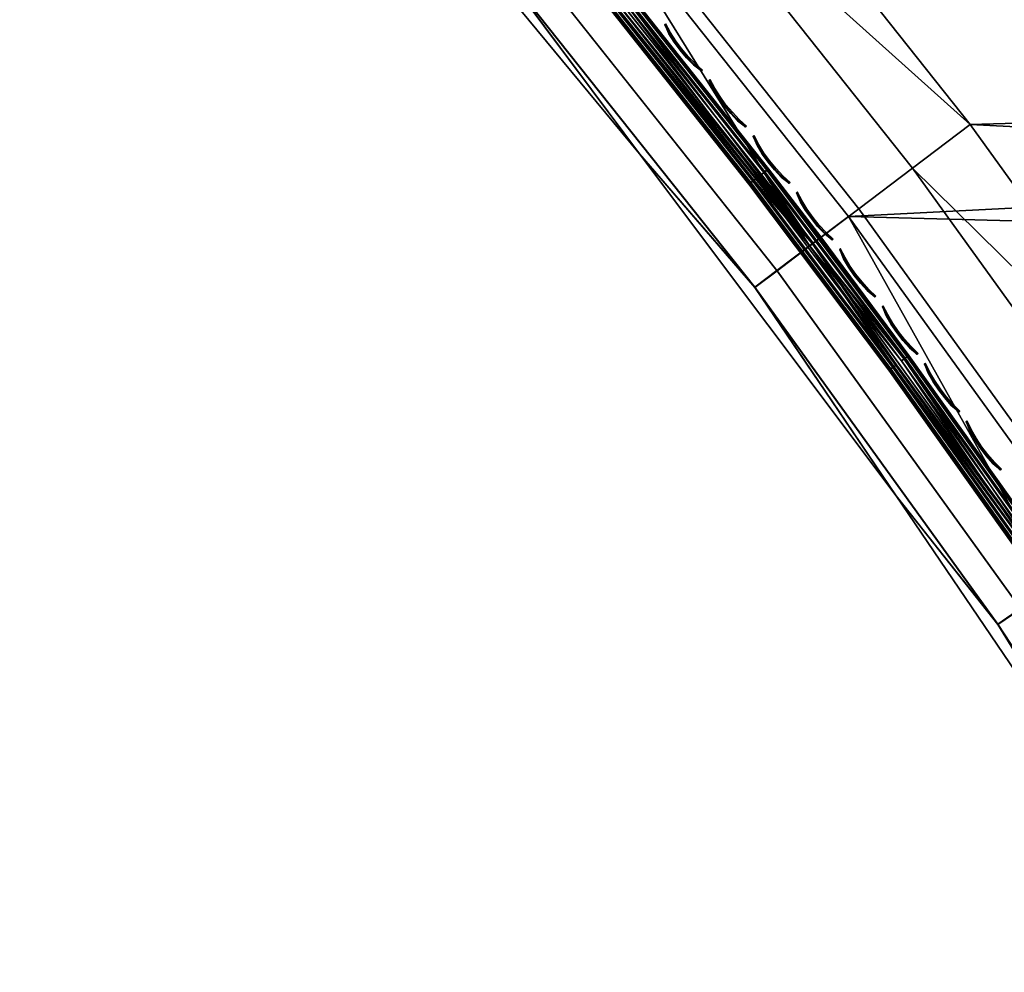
# Model space of a CAD drawing. Header units: inches. Extents: x 0 to 63.6, y -63.6 to 0.
# Tile 151 of 256: x 25.6 to 29.4, y -44.8 to -41.1. Entities that reach past the tile are written whole.
import ezdxf

# ---------------------------------------------------------------- set-up
doc = ezdxf.new("R2010")
doc.units = ezdxf.units.IN
doc.header["$LTSCALE"] = 0.03937
doc.header["$MEASUREMENT"] = 0
for name, color, linetype in [('A-FURN-3-ST', 151, 'Continuous'), ('A-FURN-3-ST-SEAM', 250, 'Continuous'), ('A-FURN-3-STITCH', 15, 'Continuous')]:
    doc.layers.add(name, color=color, linetype=linetype)

msp = doc.modelspace()

# ---------------------------------------------------------------- meshes
at = {"layer": 'A-FURN-3-ST'}
mesh = msp.add_polyface(dxfattribs=at)
corners = [(30.9561, -44.3866, 17.9625), (31.1979, -44.2362, 18), (30.0422, -42.9895, 17.9625), (30.2768, -42.8282, 18), (29.0652, -41.6357, 17.9625), (29.2922, -41.4639, 18), (28.0273, -40.3281, 17.9625), (28.2462, -40.146, 18), (26.9307, -39.0693, 17.9625), (27.141, -38.8774, 18), (26.7347, -39.2481, 17.8526), (27.8234, -40.4977, 17.8526), (28.8537, -41.7958, 17.8526), (29.8236, -43.1398, 17.8526), (30.7308, -44.5267, 17.8526), (26.5664, -39.4017, 17.6778), (27.6482, -40.6434, 17.6778), (28.6721, -41.9333, 17.6778), (29.6358, -43.2688, 17.6778), (30.5374, -44.647, 17.6778), (27.4293, -40.8254, 17.1847), (26.9198, -40.2836, 16.9), (27.9914, -41.5791, 16.9), (28.4451, -42.1052, 17.1847), (29.0006, -42.9237, 16.9), (29.4012, -43.4301, 17.1847), (29.9453, -44.3145, 16.9), (30.2956, -44.7974, 17.1847), (30.3889, -44.7393, 17.45), (29.4918, -43.3678, 17.45), (28.5327, -42.0389, 17.45), (27.5138, -40.7552, 17.45), (26.4372, -39.5195, 17.45), (53.5067, -40.7691, 18), (41.8869, -23.2475, 18), (25.9788, -37.6608, 18), (30.6877, -44.5521, 5), (30.5253, -44.6531, 5.0381), (29.7818, -43.1673, 5), (29.6241, -43.2757, 5.0381), (28.8134, -41.8254, 5), (28.6609, -41.9409, 5.0381), (27.7846, -40.5293, 5), (27.6375, -40.6517, 5.0381), (26.6976, -39.2816, 5), (26.5562, -39.4106, 5.0381), (26.9198, -40.2836, 5.5), (27.4295, -40.8247, 5.3087), (27.9914, -41.5791, 5.5), (28.4451, -42.1043, 5.3087), (29.0006, -42.9237, 5.5), (29.4011, -43.429, 5.3087), (29.9453, -44.3145, 5.5), (30.2955, -44.7961, 5.3087), (30.3875, -44.7388, 5.1464), (29.4904, -43.3676, 5.1464), (28.5315, -42.0388, 5.1464), (27.5128, -40.7554, 5.1464), (26.4364, -39.5199, 5.1464), (54.0589, -40.5344, 5), (25.5546, -38.085, 5), (52.2388, -36.6706, 5)]
mesh.append_faces([[corners[k] for k in face] for face in [(0, 1, 2), (2, 1, 3), (2, 3, 4), (4, 3, 5), (4, 5, 6), (6, 5, 7), (6, 7, 8), (8, 7, 9), (8, 10, 11, 6), (6, 11, 12, 4), (4, 12, 13, 2), (2, 13, 14, 0), (10, 15, 16, 11), (11, 16, 17, 12), (12, 17, 18, 13), (13, 18, 19, 14), (20, 21, 22), (20, 22, 23), (23, 22, 24), (23, 24, 25), (25, 24, 26), (25, 26, 27), (28, 19, 18, 29), (29, 18, 17, 30), (30, 17, 16, 31), (31, 16, 15, 32), (27, 28, 29, 25), (25, 29, 30, 23), (23, 30, 31, 20), (7, 33, 9), (9, 34, 35), (36, 37, 38), (38, 37, 39), (38, 39, 40), (40, 39, 41), (40, 41, 42), (42, 41, 43), (42, 43, 44), (44, 43, 45), (46, 47, 48), (48, 47, 49), (48, 49, 50), (50, 49, 51), (50, 51, 52), (52, 51, 53), (54, 53, 51, 55), (55, 51, 49, 56), (56, 49, 47, 57), (37, 54, 55, 39), (39, 55, 56, 41), (41, 56, 57, 43), (43, 57, 58, 45), (59, 42, 44), (60, 61, 44), (52, 26, 50), (50, 26, 24), (50, 24, 48), (48, 24, 22), (48, 22, 46), (46, 22, 21)]])
mesh = msp.add_polyface(dxfattribs=at)
corners = [(31.1979, -44.2362, 18), (55.0259, -44.7138, 18), (30.2768, -42.8282, 18), (54.3021, -42.7276, 18), (29.2922, -41.4639, 18), (53.5067, -40.7691, 18), (28.2462, -40.146, 18), (27.141, -38.8774, 18), (52.6407, -38.8407, 18), (51.7052, -36.945, 18), (50.7015, -35.0846, 18), (49.6308, -33.2618, 18), (48.4947, -31.4791, 18), (47.2945, -29.7389, 18), (52.8984, -38.7196, 17.9625), (51.9583, -36.8146, 17.9625), (50.9496, -34.945, 17.9625), (49.8738, -33.1133, 17.9625), (48.732, -31.3219, 17.9625), (53.1385, -38.6068, 17.8526), (52.1941, -36.6931, 17.8526), (52.6833, -36.4417, 16.9), (51.6606, -34.5459, 16.9), (52.6499, -36.4586, 17.1847), (51.6278, -34.5641, 17.1847), (51.5319, -34.6178, 17.45), (52.5521, -36.5088, 17.45), (51.3795, -34.7034, 17.6778), (52.3967, -36.5888, 17.6778), (51.1809, -34.815, 17.8526), (50.5696, -32.6885, 16.9), (50.5376, -32.7079, 17.1847), (50.4437, -32.7651, 17.45), (50.2945, -32.8562, 17.6778), (50.1001, -32.975, 17.8526), (52.6833, -36.4417, 5.5), (51.6606, -34.5459, 5.5), (50.5696, -32.6885, 5.5), (55.5937, -44.5201, 5), (29.7818, -43.1673, 5), (54.8625, -42.5133, 5), (28.8134, -41.8254, 5), (54.0589, -40.5344, 5), (27.7846, -40.5293, 5), (26.6976, -39.2816, 5), (52.2388, -36.6706, 5), (53.184, -38.586, 5), (47.7825, -29.3898, 5), (48.9951, -31.1481, 5), (25.5546, -38.085, 5), (50.143, -32.9492, 5), (51.2247, -34.7909, 5), (52.6494, -36.459, 5.3087), (51.6273, -34.5645, 5.3087), (50.5371, -32.7083, 5.3087), (49.1546, -31.0424, 5.0381), (50.3062, -32.8494, 5.0381), (51.3915, -34.6971, 5.0381), (52.4089, -36.583, 5.0381), (52.5531, -36.5086, 5.1464), (51.5329, -34.6176, 5.1464), (50.4446, -32.7648, 5.1464)]
mesh.append_faces([[corners[k] for k in face] for face in [(0, 1, 2), (2, 1, 3), (2, 3, 4), (4, 3, 5), (4, 5, 6), (7, 5, 8), (7, 8, 9), (9, 10, 7), (7, 10, 11), (7, 11, 12), (12, 13, 7), (8, 14, 15), (8, 15, 9), (9, 15, 16), (9, 16, 10), (10, 16, 17), (10, 17, 11), (11, 17, 18), (19, 20, 15, 14), (21, 22, 23), (23, 22, 24), (23, 24, 25, 26), (26, 25, 27, 28), (28, 27, 29, 20), (20, 29, 16, 15), (22, 30, 24), (24, 30, 31), (24, 31, 32, 25), (25, 32, 33, 27), (27, 33, 34, 29), (29, 34, 17, 16), (21, 35, 22), (22, 35, 36), (22, 36, 30), (30, 36, 37), (38, 39, 40), (40, 39, 41), (40, 41, 42), (42, 41, 43), (44, 45, 46), (44, 46, 42), (47, 48, 49), (49, 48, 50), (49, 50, 51), (51, 45, 49), (35, 52, 36), (36, 52, 53), (36, 53, 37), (37, 53, 54), (50, 55, 56), (50, 56, 51), (51, 56, 57), (51, 57, 45), (45, 57, 58), (45, 58, 46), (59, 58, 57, 60), (60, 57, 56, 61), (52, 59, 60, 53), (53, 60, 61, 54)]])
at = {"layer": 'A-FURN-3-ST-SEAM'}
mesh = msp.add_polyface(dxfattribs=at)
corners = [(27.2711, -40.268, 17.6473), (27.2823, -40.2585, 17.6344), (27.8712, -40.9641, 17.6344), (27.8598, -40.9732, 17.6473), (28.4413, -41.6835, 17.6344), (28.4296, -41.6923, 17.6473), (27.6376, -40.6509, 17.628), (28.6606, -41.9401, 17.628), (28.4228, -41.6975, 17.6648), (27.8531, -40.9786, 17.6648), (27.2645, -40.2735, 17.6648), (28.4218, -41.6983, 17.6842), (27.8522, -40.9794, 17.6842), (27.2636, -40.2743, 17.6842), (28.4268, -41.6944, 17.7027), (27.8571, -40.9754, 17.7027), (27.2684, -40.2702, 17.7027), (28.4371, -41.6866, 17.7173), (27.8672, -40.9673, 17.7173), (27.2783, -40.2619, 17.7173), (28.4511, -41.676, 17.7259), (27.8808, -40.9564, 17.7259), (27.2917, -40.2506, 17.7259), (29.0018, -42.4088, 17.7259), (28.6713, -41.9321, 17.7271), (27.6479, -40.6424, 17.7271), (27.9006, -40.9402, 17.6292), (27.9142, -40.9293, 17.6377), (28.4851, -41.6498, 17.6377), (28.4712, -41.6604, 17.6292), (27.6808, -40.615, 17.6706), (28.7055, -41.9063, 17.6706), (27.9243, -40.9212, 17.6522), (28.4954, -41.642, 17.6522), (29.047, -42.3759, 17.6522), (29.0224, -42.3937, 17.6292), (27.311, -40.2339, 17.6292), (27.9284, -40.9179, 17.6902), (28.4996, -41.6388, 17.6902), (29.0513, -42.3728, 17.6902), (28.4928, -41.6439, 17.7078), (29.0444, -42.3778, 17.7078), (29.0325, -42.3864, 17.7208), (28.4812, -41.6528, 17.7208), (27.9103, -40.9324, 17.7208), (27.3205, -40.2259, 17.7208), (27.9218, -40.9232, 17.7078)]
mesh.append_faces([[corners[k] for k in face] for face in [(0, 1, 2, 3), (3, 2, 4, 5), (1, 6, 2), (2, 6, 7), (2, 7, 4), (5, 8, 9, 3), (3, 9, 10, 0), (8, 11, 12, 9), (9, 12, 13, 10), (11, 14, 15, 12), (12, 15, 16, 13), (14, 17, 18, 15), (15, 18, 19, 16), (17, 20, 21, 18), (18, 21, 22, 19), (23, 24, 20), (20, 24, 21), (21, 24, 25), (21, 25, 22), (26, 27, 28, 29), (30, 31, 32), (32, 31, 33), (32, 33, 28, 27), (33, 31, 34), (35, 7, 29), (29, 7, 26), (7, 6, 26), (26, 6, 36), (30, 37, 31), (31, 37, 38), (31, 38, 39), (39, 38, 40, 41), (42, 43, 24), (24, 43, 44), (24, 44, 25), (25, 44, 45), (46, 44, 43, 40), (37, 46, 40, 38)]])
mesh = msp.add_polyface(dxfattribs=at)
corners = [(28.4296, -41.6923, 17.6473), (28.4413, -41.6835, 17.6344), (28.9918, -42.416, 17.6344), (28.98, -42.4246, 17.6473), (29.5225, -43.1609, 17.6344), (29.5104, -43.1691, 17.6473), (28.6606, -41.9401, 17.628), (29.6236, -43.2748, 17.628), (29.5033, -43.174, 17.6648), (28.973, -42.4296, 17.6648), (28.4228, -41.6975, 17.6648), (29.5023, -43.1746, 17.6842), (28.972, -42.4303, 17.6842), (28.4218, -41.6983, 17.6842), (29.5076, -43.1711, 17.7027), (28.9771, -42.4266, 17.7027), (28.4268, -41.6944, 17.7027), (29.5182, -43.1638, 17.7173), (28.9876, -42.4191, 17.7173), (28.4371, -41.6866, 17.7173), (29.5327, -43.1539, 17.7259), (29.0018, -42.4088, 17.7259), (28.4511, -41.676, 17.7259), (30.0433, -43.9106, 17.7259), (29.6346, -43.2673, 17.7271), (28.6713, -41.9321, 17.7271), (28.4712, -41.6604, 17.6292), (28.4851, -41.6498, 17.6377), (29.0365, -42.3835, 17.6377), (29.0224, -42.3937, 17.6292), (29.568, -43.1295, 17.6377), (29.5536, -43.1393, 17.6292), (29.047, -42.3759, 17.6522), (28.7055, -41.9063, 17.6706), (29.6699, -43.2431, 17.6706), (29.5787, -43.1222, 17.6522), (30.0901, -43.88, 17.6522), (30.0646, -43.8965, 17.6292), (28.4954, -41.642, 17.6522), (29.0444, -42.3778, 17.7078), (28.4928, -41.6439, 17.7078), (28.4812, -41.6528, 17.7208), (29.0325, -42.3864, 17.7208), (29.5639, -43.1323, 17.7208), (29.576, -43.124, 17.7078), (29.5831, -43.1192, 17.6902), (29.0513, -42.3728, 17.6902), (30.0945, -43.8771, 17.6902), (30.0751, -43.8897, 17.7208)]
mesh.append_faces([[corners[k] for k in face] for face in [(0, 1, 2, 3), (3, 2, 4, 5), (1, 6, 2), (6, 7, 2), (2, 7, 4), (5, 8, 9, 3), (3, 9, 10, 0), (8, 11, 12, 9), (9, 12, 13, 10), (11, 14, 15, 12), (12, 15, 16, 13), (14, 17, 18, 15), (15, 18, 19, 16), (17, 20, 21, 18), (18, 21, 22, 19), (23, 24, 20), (20, 24, 21), (24, 25, 21), (26, 27, 28, 29), (29, 28, 30, 31), (32, 33, 34), (32, 34, 35), (35, 34, 36), (37, 7, 31), (31, 7, 29), (29, 7, 6), (32, 28, 27, 38), (28, 32, 35, 30), (39, 40, 41, 42), (25, 24, 42), (42, 24, 43), (42, 43, 44, 39), (39, 44, 45, 46), (46, 45, 34), (34, 45, 47), (24, 48, 43), (34, 33, 46)]])
at = {"layer": 'A-FURN-3-STITCH'}
mesh = msp.add_polymesh((7, 4), dxfattribs=at)
for k, corner in enumerate([(28.0948, -41.0687, 17.7447), (28.0936, -41.0695, 17.7425), (28.0913, -41.0714, 17.7382), (28.0902, -41.0723, 17.736), (28.1136, -41.1026, 17.749), (28.1096, -41.1059, 17.7493), (28.1073, -41.1077, 17.745), (28.1091, -41.1063, 17.7404), (28.1348, -41.1354, 17.7516), (28.1307, -41.1386, 17.752), (28.1284, -41.1405, 17.7477), (28.1302, -41.1391, 17.743), (28.158, -41.1668, 17.7525), (28.154, -41.1701, 17.7529), (28.1517, -41.1719, 17.7486), (28.1535, -41.1705, 17.7439), (28.1833, -41.1967, 17.7517), (28.1792, -41.1999, 17.7521), (28.177, -41.2017, 17.7477), (28.1787, -41.2003, 17.7431), (28.2104, -41.2247, 17.7492), (28.2063, -41.2279, 17.7495), (28.2041, -41.2298, 17.7452), (28.2058, -41.2284, 17.7405), (28.2392, -41.2509, 17.7449), (28.238, -41.2518, 17.7428), (28.2357, -41.2536, 17.7385), (28.2346, -41.2545, 17.7363)]):
    mesh.set_mesh_vertex(divmod(k, 4), corner)
mesh = msp.add_polymesh((7, 4), dxfattribs=at)
for k, corner in enumerate([(28.2693, -41.2877, 17.7447), (28.2682, -41.2885, 17.7425), (28.2659, -41.2903, 17.7382), (28.2647, -41.2913, 17.736), (28.2879, -41.3218, 17.749), (28.2838, -41.325, 17.7493), (28.2815, -41.3268, 17.745), (28.2833, -41.3254, 17.7404), (28.3088, -41.3547, 17.7516), (28.3047, -41.3579, 17.752), (28.3024, -41.3597, 17.7477), (28.3042, -41.3583, 17.743), (28.3318, -41.3863, 17.7525), (28.3277, -41.3895, 17.7529), (28.3254, -41.3913, 17.7486), (28.3272, -41.3899, 17.7439), (28.3569, -41.4163, 17.7517), (28.3528, -41.4195, 17.7521), (28.3505, -41.4213, 17.7477), (28.3523, -41.4199, 17.7431), (28.3837, -41.4446, 17.7492), (28.3796, -41.4478, 17.7495), (28.3774, -41.4496, 17.7452), (28.3792, -41.4482, 17.7405), (28.4123, -41.471, 17.7449), (28.4111, -41.4719, 17.7428), (28.4088, -41.4737, 17.7385), (28.4077, -41.4746, 17.7363)]):
    mesh.set_mesh_vertex(divmod(k, 4), corner)
mesh = msp.add_polymesh((7, 4), dxfattribs=at)
for k, corner in enumerate([(28.4421, -41.508, 17.7447), (28.441, -41.5089, 17.7425), (28.4387, -41.5107, 17.7382), (28.4375, -41.5116, 17.736), (28.4605, -41.5423, 17.749), (28.4564, -41.5454, 17.7493), (28.4541, -41.5472, 17.745), (28.4559, -41.5458, 17.7404), (28.4811, -41.5754, 17.7516), (28.477, -41.5786, 17.752), (28.4747, -41.5803, 17.7477), (28.4765, -41.5789, 17.743), (28.5039, -41.6072, 17.7525), (28.4998, -41.6103, 17.7529), (28.4975, -41.6121, 17.7486), (28.4993, -41.6107, 17.7439), (28.5287, -41.6374, 17.7517), (28.5246, -41.6405, 17.7521), (28.5223, -41.6423, 17.7477), (28.5241, -41.6409, 17.7431), (28.5554, -41.6659, 17.7492), (28.5512, -41.669, 17.7495), (28.5489, -41.6708, 17.7452), (28.5507, -41.6694, 17.7405), (28.5837, -41.6924, 17.7449), (28.5825, -41.6933, 17.7428), (28.5802, -41.6951, 17.7385), (28.5791, -41.696, 17.7363)]):
    mesh.set_mesh_vertex(divmod(k, 4), corner)
mesh = msp.add_polymesh((7, 4), dxfattribs=at)
for k, corner in enumerate([(28.6133, -41.7297, 17.7447), (28.6121, -41.7306, 17.7425), (28.6098, -41.7323, 17.7382), (28.6086, -41.7332, 17.736), (28.6313, -41.7641, 17.749), (28.6272, -41.7672, 17.7493), (28.6249, -41.769, 17.745), (28.6267, -41.7676, 17.7404), (28.6517, -41.7974, 17.7516), (28.6476, -41.8005, 17.752), (28.6452, -41.8023, 17.7477), (28.6471, -41.8009, 17.743), (28.6742, -41.8293, 17.7525), (28.6701, -41.8324, 17.7529), (28.6678, -41.8342, 17.7486), (28.6696, -41.8328, 17.7439), (28.6988, -41.8597, 17.7517), (28.6947, -41.8629, 17.7521), (28.6923, -41.8646, 17.7477), (28.6942, -41.8633, 17.7431), (28.7253, -41.8884, 17.7492), (28.7211, -41.8916, 17.7495), (28.7188, -41.8933, 17.7452), (28.7206, -41.8919, 17.7405), (28.7534, -41.9152, 17.7449), (28.7522, -41.9161, 17.7428), (28.7499, -41.9179, 17.7385), (28.7488, -41.9187, 17.7363)]):
    mesh.set_mesh_vertex(divmod(k, 4), corner)
mesh = msp.add_polymesh((7, 4), dxfattribs=at)
for k, corner in enumerate([(28.7827, -41.9527, 17.7447), (28.7815, -41.9536, 17.7425), (28.7792, -41.9553, 17.7382), (28.778, -41.9562, 17.736), (28.8005, -41.9873, 17.749), (28.7963, -41.9904, 17.7493), (28.794, -41.9921, 17.745), (28.7958, -41.9907, 17.7404), (28.8206, -42.0207, 17.7516), (28.8164, -42.0238, 17.752), (28.8141, -42.0255, 17.7477), (28.8159, -42.0242, 17.743), (28.8429, -42.0528, 17.7525), (28.8387, -42.0559, 17.7529), (28.8364, -42.0576, 17.7486), (28.8382, -42.0563, 17.7439), (28.8672, -42.0834, 17.7517), (28.863, -42.0865, 17.7521), (28.8607, -42.0882, 17.7477), (28.8625, -42.0869, 17.7431), (28.8934, -42.1123, 17.7492), (28.8892, -42.1154, 17.7495), (28.8869, -42.1171, 17.7452), (28.8887, -42.1158, 17.7405), (28.9214, -42.1393, 17.7449), (28.9202, -42.1402, 17.7428), (28.9178, -42.142, 17.7385), (28.9167, -42.1428, 17.7363)]):
    mesh.set_mesh_vertex(divmod(k, 4), corner)
mesh = msp.add_polymesh((7, 4), dxfattribs=at)
for k, corner in enumerate([(28.9503, -42.177, 17.7447), (28.9492, -42.1779, 17.7425), (28.9468, -42.1796, 17.7382), (28.9456, -42.1805, 17.736), (28.9679, -42.2117, 17.749), (28.9637, -42.2148, 17.7493), (28.9613, -42.2165, 17.745), (28.9632, -42.2152, 17.7404), (28.9877, -42.2453, 17.7516), (28.9835, -42.2484, 17.752), (28.9812, -42.2501, 17.7477), (28.983, -42.2488, 17.743), (29.0097, -42.2776, 17.7525), (29.0056, -42.2807, 17.7529), (29.0032, -42.2824, 17.7486), (29.005, -42.281, 17.7439), (29.0338, -42.3084, 17.7517), (29.0296, -42.3114, 17.7521), (29.0273, -42.3132, 17.7477), (29.0291, -42.3118, 17.7431), (29.0598, -42.3375, 17.7492), (29.0556, -42.3405, 17.7495), (29.0533, -42.3423, 17.7452), (29.0551, -42.3409, 17.7405), (29.0876, -42.3647, 17.7449), (29.0864, -42.3656, 17.7428), (29.084, -42.3673, 17.7385), (29.0829, -42.3682, 17.7363)]):
    mesh.set_mesh_vertex(divmod(k, 4), corner)
mesh = msp.add_polymesh((7, 4), dxfattribs=at)
for k, corner in enumerate([(29.1162, -42.4027, 17.7447), (29.1151, -42.4035, 17.7425), (29.1127, -42.4052, 17.7382), (29.1115, -42.4061, 17.736), (29.1335, -42.4375, 17.749), (29.1293, -42.4405, 17.7493), (29.1269, -42.4422, 17.745), (29.1288, -42.4409, 17.7404), (29.1531, -42.4712, 17.7516), (29.1489, -42.4742, 17.752), (29.1465, -42.4759, 17.7477), (29.1484, -42.4746, 17.743), (29.1749, -42.5037, 17.7525), (29.1707, -42.5067, 17.7529), (29.1683, -42.5084, 17.7486), (29.1701, -42.5071, 17.7439), (29.1987, -42.5346, 17.7517), (29.1945, -42.5377, 17.7521), (29.1921, -42.5394, 17.7477), (29.194, -42.5381, 17.7431), (29.2245, -42.5639, 17.7492), (29.2203, -42.567, 17.7495), (29.2179, -42.5687, 17.7452), (29.2198, -42.5674, 17.7405), (29.252, -42.5914, 17.7449), (29.2508, -42.5923, 17.7428), (29.2484, -42.594, 17.7385), (29.2473, -42.5948, 17.7363)]):
    mesh.set_mesh_vertex(divmod(k, 4), corner)
mesh = msp.add_polymesh((7, 4), dxfattribs=at)
for k, corner in enumerate([(29.2804, -42.6296, 17.7447), (29.2792, -42.6304, 17.7425), (29.2768, -42.6321, 17.7382), (29.2756, -42.6329, 17.736), (29.2974, -42.6645, 17.749), (29.2931, -42.6675, 17.7493), (29.2908, -42.6692, 17.745), (29.2926, -42.6679, 17.7404), (29.3167, -42.6984, 17.7516), (29.3125, -42.7014, 17.752), (29.3101, -42.7031, 17.7477), (29.3119, -42.7018, 17.743), (29.3382, -42.731, 17.7525), (29.334, -42.734, 17.7529), (29.3316, -42.7357, 17.7486), (29.3335, -42.7344, 17.7439), (29.3618, -42.7622, 17.7517), (29.3576, -42.7652, 17.7521), (29.3552, -42.7669, 17.7477), (29.3571, -42.7656, 17.7431), (29.3874, -42.7917, 17.7492), (29.3831, -42.7947, 17.7495), (29.3808, -42.7964, 17.7452), (29.3826, -42.7951, 17.7405), (29.4147, -42.8193, 17.7449), (29.4135, -42.8202, 17.7428), (29.4111, -42.8219, 17.7385), (29.4099, -42.8227, 17.7363)]):
    mesh.set_mesh_vertex(divmod(k, 4), corner)

doc.saveas('drawing.dxf')
